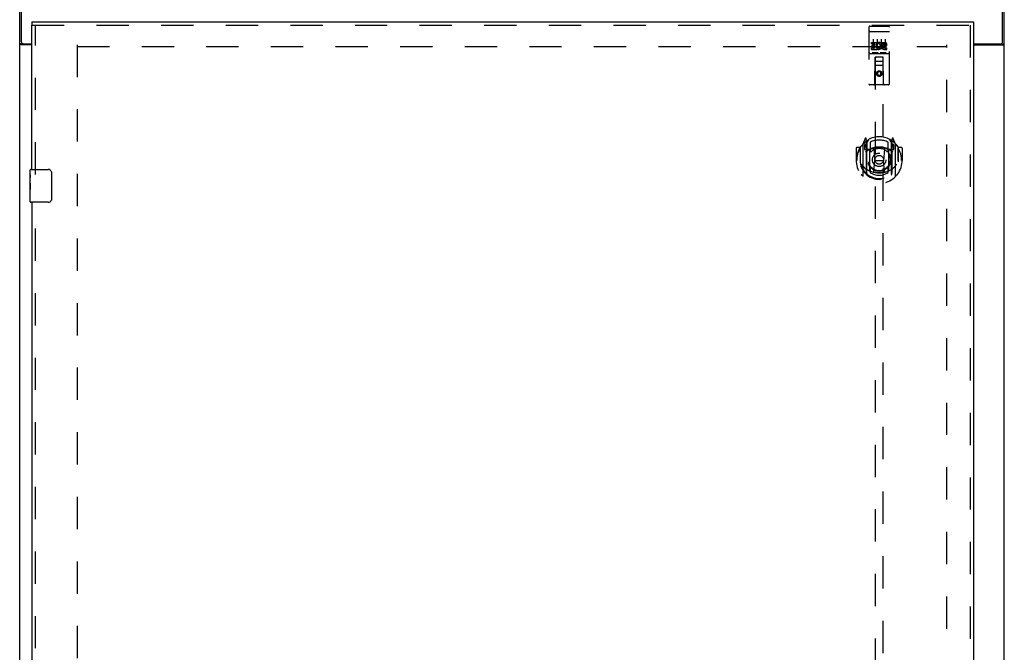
# Model space of a CAD drawing. Header units: inches. Extents: x 0 to 179, y 0 to 116.
# Tile 8 of 18: x 55 to 85, y 58 to 77. Entities that reach past the tile are written whole.
import ezdxf

# ---------------------------------------------------------------- set-up
doc = ezdxf.new("R2010")
doc.units = ezdxf.units.IN
doc.header["$LTSCALE"] = 9.842105
doc.header["$MEASUREMENT"] = 0
doc.linetypes.add('HIDDEN', pattern=[0.2, 0.1, -0.1])
doc.layers.get('0').update_dxf_attribs({"linetype": 'CONTINUOUS'})
doc.layers.add('DEFAULT_2', color=8, linetype='HIDDEN')
doc.layers.add('DOOR_ASSEMBLY', color=7, linetype='CONTINUOUS')

msp = doc.modelspace()

# ---------------------------------------------------------------- linework, layer by layer
at = {"color": 3, "linetype": 'Continuous'}
for p, q in [((54.786, 76.454), (54.786, 79.811)), ((84.682, 76.454), (84.682, 79.811)), ((54.734, 7.915), (54.734, 79.707)), ((84.734, 7.915), (84.734, 79.707)), ((55.109, 76.363), (54.775, 76.363)), ((54.846, 76.394), (55.109, 76.394)), ((83.797, 76.394), (84.622, 76.394)), ((83.797, 76.363), (84.694, 76.363))]:
    msp.add_line(p, q, dxfattribs=at)
at = {"color": 7, "linetype": 'Continuous'}
for p, q in [((54.838, 76.393), (54.734, 76.393)), ((54.838, 76.393), (54.838, 76.395)), ((84.63, 76.395), (84.63, 76.393)), ((84.63, 76.393), (84.734, 76.393))]:
    msp.add_line(p, q, dxfattribs=at)
at = {"color": 3, "linetype": 'Continuous'}
for points in [[(54.754, 76.375), (54.751, 76.376), (54.749, 76.378), (54.746, 76.379), (54.744, 76.381), (54.741, 76.382), (54.739, 76.384), (54.738, 76.386), (54.736, 76.388), (54.735, 76.389), (54.735, 76.391), (54.734, 76.392), (54.734, 76.393)], [(54.775, 76.363), (54.773, 76.364), (54.771, 76.366), (54.769, 76.367), (54.766, 76.369), (54.763, 76.37), (54.76, 76.372), (54.754, 76.375)], [(84.694, 76.363), (84.695, 76.364), (84.698, 76.366), (84.7, 76.367), (84.703, 76.369), (84.705, 76.37), (84.708, 76.372)], [(84.708, 76.372), (84.714, 76.375), (84.717, 76.376), (84.72, 76.378), (84.723, 76.379), (84.725, 76.381), (84.727, 76.382), (84.73, 76.384), (84.731, 76.386), (84.732, 76.388), (84.733, 76.389), (84.734, 76.391), (84.734, 76.392), (84.734, 76.393)]]:
    msp.add_lwpolyline(points, dxfattribs=at)
at = {"color": 7, "linetype": 'Continuous'}
for points in [[(54.848, 76.38), (54.845, 76.383), (54.844, 76.384), (54.842, 76.385), (54.841, 76.387), (54.84, 76.388), (54.839, 76.389), (54.839, 76.391), (54.838, 76.392), (54.838, 76.393)], [(54.857, 76.363), (54.857, 76.364), (54.857, 76.365), (54.857, 76.367), (54.857, 76.368), (54.857, 76.37), (54.856, 76.372), (54.855, 76.373), (54.854, 76.375), (54.853, 76.376), (54.851, 76.377), (54.85, 76.379), (54.848, 76.38)], [(84.612, 76.363), (84.612, 76.364), (84.612, 76.365), (84.612, 76.367), (84.612, 76.368), (84.612, 76.37), (84.613, 76.372), (84.614, 76.373), (84.615, 76.375), (84.616, 76.376), (84.618, 76.377), (84.619, 76.379), (84.62, 76.38), (84.623, 76.383)], [(84.623, 76.383), (84.625, 76.384), (84.626, 76.385), (84.628, 76.387), (84.629, 76.388), (84.629, 76.389), (84.63, 76.391), (84.63, 76.392), (84.63, 76.393)]]:
    msp.add_lwpolyline(points, dxfattribs=at)
at = {"color": 3, "linetype": 'Continuous'}
for centre, start, end in [((54.846, 76.454), 180, 270), ((84.622, 76.454), 270, 360)]:
    msp.add_arc(centre, 0.06, start, end, dxfattribs=at)
at = {"layer": 'DEFAULT_2', "color": 8, "linetype": 'HIDDEN'}
for p, q in [((56.484, 76.363), (56.484, 15.259)), ((56.484, 76.311), (82.984, 76.311)), ((82.984, 15.259), (82.984, 76.363))]:
    msp.add_line(p, q, dxfattribs=at)
at = {"layer": 'DOOR_ASSEMBLY', "color": 7, "linetype": 'Continuous'}
for p, q in [((55.109, 77.061), (55.109, 76.957)), ((83.797, 77.061), (83.797, 76.957)), ((55.049, 72.4), (55.049, 72.546)), ((55.049, 72.142), (55.049, 72.399)), ((55.055, 72.344), (55.049, 72.344)), ((55.056, 72.176), (55.056, 72.312)), ((55.064, 72.561), (55.604, 72.561)), ((55.704, 72.461), (55.704, 71.661)), ((55.049, 72.176), (55.056, 72.176)), ((55.049, 71.576), (55.049, 72.14)), ((55.051, 72.113), (55.049, 72.113)), ((55.049, 71.981), (55.055, 71.981)), ((55.049, 71.945), (55.056, 71.945)), ((55.049, 71.882), (55.056, 71.882)), ((55.049, 71.715), (55.056, 71.715)), ((55.056, 71.715), (55.056, 71.945)), ((55.604, 71.561), (55.064, 71.561))]:
    msp.add_line(p, q, dxfattribs=at)
at = {"layer": 'DOOR_ASSEMBLY', "color": 3, "linetype": 'Continuous'}
for p, q in [((55.109, 77.061), (83.797, 77.061)), ((55.109, 72.561), (55.109, 76.957)), ((83.797, 76.957), (83.797, 14.665)), ((55.109, 71.561), (55.109, 46.311))]:
    msp.add_line(p, q, dxfattribs=at)
at = {"layer": 'DOOR_ASSEMBLY', "color": 8, "linetype": 'HIDDEN'}
for p, q in [((55.109, 76.957), (83.797, 76.957)), ((55.213, 72.406), (55.213, 76.957)), ((80.609, 76.898), (80.609, 75.173)), ((80.639, 76.928), (81.204, 76.928)), ((81.234, 75.173), (81.234, 76.898)), ((83.693, 76.957), (83.693, 14.665)), ((80.627, 76.77), (80.626, 76.77)), ((80.628, 76.77), (80.627, 76.77)), ((80.629, 76.77), (80.628, 76.77)), ((80.629, 76.77), (80.629, 76.77)), ((80.63, 76.77), (80.629, 76.77)), ((80.631, 76.77), (80.63, 76.77)), ((80.632, 76.77), (80.631, 76.77)), ((80.633, 76.77), (80.632, 76.77)), ((80.634, 76.77), (80.633, 76.77)), ((80.634, 76.77), (80.634, 76.77)), ((80.635, 76.77), (80.634, 76.77)), ((80.636, 76.77), (80.635, 76.77)), ((80.637, 76.77), (80.636, 76.77)), ((80.638, 76.77), (80.637, 76.77)), ((80.639, 76.77), (80.638, 76.77)), ((80.639, 76.77), (80.639, 76.77)), ((80.639, 76.77), (81.205, 76.77)), ((80.734, 76.537), (80.734, 76.231)), ((80.859, 76.537), (80.859, 76.231)), ((80.984, 76.537), (80.984, 76.231)), ((81.109, 76.537), (81.109, 76.231)), ((81.205, 76.77), (81.206, 76.77)), ((81.206, 76.77), (81.206, 76.77)), ((81.206, 76.77), (81.207, 76.77)), ((81.207, 76.77), (81.208, 76.77)), ((81.208, 76.77), (81.209, 76.77)), ((81.209, 76.77), (81.21, 76.77)), ((81.21, 76.77), (81.211, 76.77)), ((81.211, 76.77), (81.211, 76.77)), ((81.211, 76.77), (81.212, 76.77)), ((81.212, 76.77), (81.213, 76.77)), ((81.213, 76.77), (81.214, 76.77)), ((81.214, 76.77), (81.215, 76.77)), ((81.215, 76.77), (81.215, 76.77)), ((81.215, 76.77), (81.216, 76.77)), ((81.216, 76.77), (81.217, 76.77)), ((81.217, 76.77), (81.218, 76.769)), ((80.69, 76.393), (80.69, 76.435)), ((80.69, 76.435), (80.846, 76.435)), ((80.69, 76.393), (80.804, 76.393)), ((80.69, 76.222), (80.69, 76.265)), ((80.69, 76.265), (80.804, 76.265)), ((80.69, 76.222), (80.846, 76.222)), ((80.711, 76.308), (80.711, 76.351)), ((80.711, 76.351), (80.804, 76.351)), ((80.711, 76.308), (80.804, 76.308)), ((80.804, 76.351), (80.804, 76.393)), ((80.804, 76.265), (80.804, 76.308)), ((80.846, 76.258), (80.846, 76.435)), ((80.846, 76.258), (80.859, 76.276)), ((80.846, 76.222), (80.846, 76.235)), ((80.85, 76.233), (80.846, 76.235)), ((80.871, 76.387), (80.854, 76.426)), ((81.002, 76.393), (81.002, 76.435)), ((81.002, 76.435), (81.095, 76.435)), ((81.002, 76.393), (81.095, 76.393)), ((81.062, 76.308), (81.109, 76.308)), ((81.066, 76.349), (81.095, 76.349)), ((81.066, 76.265), (81.159, 76.265)), ((81.066, 76.222), (81.159, 76.222)), ((81.159, 76.222), (81.159, 76.265)), ((80.639, 76.1), (81.204, 76.1)), ((80.883, 76.116), (80.711, 76.116)), ((80.792, 75.173), (80.795, 75.983)), ((80.797, 75.983), (80.795, 75.983)), ((80.797, 75.983), (80.797, 47.981)), ((81.047, 75.983), (80.797, 75.983)), ((81.133, 76.116), (80.961, 76.116)), ((81.047, 47.981), (81.047, 75.983)), ((81.048, 75.983), (81.047, 75.983)), ((81.052, 75.173), (81.048, 75.983)), ((81.049, 75.733), (80.794, 75.733)), ((80.837, 75.858), (81.007, 75.858)), ((80.922, 75.555), (80.859, 75.519)), ((80.859, 75.519), (80.859, 75.447)), ((80.859, 75.519), (80.869, 75.513)), ((80.859, 75.447), (80.869, 75.453)), ((80.859, 75.447), (80.922, 75.411)), ((80.922, 75.544), (80.869, 75.513)), ((80.869, 75.513), (80.869, 75.453)), ((80.869, 75.453), (80.922, 75.422)), ((80.922, 75.555), (80.922, 75.544)), ((80.984, 75.519), (80.922, 75.555)), ((80.974, 75.513), (80.922, 75.544)), ((80.922, 75.422), (80.974, 75.453)), ((80.922, 75.411), (80.984, 75.447)), ((80.922, 75.411), (80.922, 75.422)), ((80.984, 75.519), (80.974, 75.513)), ((80.974, 75.453), (80.974, 75.513)), ((80.984, 75.447), (80.974, 75.453)), ((80.984, 75.447), (80.984, 75.519)), ((81.204, 75.143), (80.639, 75.143)), ((80.496, 73.509), (80.426, 73.334)), ((80.539, 73.426), (80.525, 73.506)), ((81.319, 73.506), (81.304, 73.426)), ((81.417, 73.334), (81.347, 73.509)), ((80.222, 73.212), (80.222, 72.839)), ((80.339, 73.227), (80.237, 73.227)), ((80.339, 73.227), (80.339, 72.839)), ((80.347, 73.212), (80.339, 73.227)), ((80.347, 73.25), (80.347, 72.793)), ((80.422, 73.323), (80.422, 72.356)), ((80.479, 73.318), (80.479, 73.168)), ((80.547, 73.318), (80.479, 73.318)), ((80.488, 73.311), (80.517, 73.265)), ((80.519, 73.429), (80.518, 73.429)), ((80.518, 73.429), (80.518, 73.429)), ((80.518, 73.429), (80.518, 73.429)), ((80.539, 72.409), (80.539, 73.426)), ((80.547, 73.378), (80.617, 73.487)), ((80.547, 72.434), (80.547, 73.437)), ((80.549, 73.413), (80.549, 73.205)), ((80.647, 73.391), (80.647, 73.138)), ((81.197, 73.138), (81.197, 73.391)), ((81.227, 73.487), (81.297, 73.378)), ((81.294, 73.205), (81.294, 73.413)), ((81.297, 72.434), (81.297, 73.437)), ((81.364, 73.318), (81.297, 73.318)), ((81.304, 73.426), (81.304, 72.409)), ((81.326, 73.429), (81.321, 73.432)), ((81.327, 73.265), (81.356, 73.311)), ((81.364, 73.168), (81.364, 73.318)), ((81.422, 72.356), (81.422, 73.323)), ((81.504, 73.227), (81.496, 73.212)), ((81.497, 73.25), (81.497, 72.793)), ((81.504, 72.839), (81.504, 73.227)), ((81.607, 73.227), (81.504, 73.227)), ((81.622, 73.212), (81.622, 72.839)), ((80.479, 73.168), (80.539, 73.168)), ((80.639, 73.167), (80.567, 73.167)), ((80.569, 73.185), (80.635, 73.185)), ((80.639, 72.526), (80.639, 73.157)), ((80.759, 73.183), (80.789, 72.839)), ((81.085, 73.183), (81.054, 72.839)), ((81.277, 73.167), (81.204, 73.167)), ((81.204, 73.157), (81.204, 72.526)), ((81.209, 73.185), (81.274, 73.185)), ((81.304, 73.168), (81.364, 73.168)), ((80.222, 72.839), (80.237, 72.839)), ((80.339, 72.839), (80.354, 72.839)), ((80.347, 72.793), (80.347, 72.79)), ((80.759, 72.5), (80.789, 72.839)), ((80.789, 72.839), (81.054, 72.839)), ((81.085, 72.5), (81.054, 72.839)), ((81.504, 72.839), (81.489, 72.839)), ((81.497, 72.793), (81.497, 72.79)), ((81.607, 72.839), (81.622, 72.839)), ((80.647, 72.577), (80.647, 72.474)), ((81.197, 72.474), (81.197, 72.577)), ((55.213, 46.156), (55.213, 71.716))]:
    msp.add_line(p, q, dxfattribs=at)
for points in [[(80.625, 76.769), (80.625, 76.769), (80.624, 76.769), (80.624, 76.769), (80.624, 76.769), (80.623, 76.769), (80.623, 76.769), (80.623, 76.769), (80.622, 76.769), (80.622, 76.769), (80.622, 76.769), (80.621, 76.769), (80.621, 76.769), (80.621, 76.769), (80.62, 76.769), (80.62, 76.768), (80.62, 76.768), (80.619, 76.768), (80.619, 76.768), (80.619, 76.768), (80.618, 76.768), (80.618, 76.768), (80.618, 76.768), (80.618, 76.768), (80.617, 76.768), (80.617, 76.768), (80.617, 76.768), (80.616, 76.768), (80.616, 76.768), (80.616, 76.767), (80.616, 76.767), (80.615, 76.767), (80.615, 76.767), (80.615, 76.767), (80.615, 76.767), (80.614, 76.767), (80.614, 76.767), (80.614, 76.767), (80.614, 76.767), (80.614, 76.767), (80.613, 76.767), (80.613, 76.766), (80.613, 76.766), (80.613, 76.766), (80.613, 76.766), (80.612, 76.766), (80.612, 76.766), (80.612, 76.766), (80.612, 76.766), (80.612, 76.766), (80.612, 76.766), (80.611, 76.765), (80.611, 76.765), (80.611, 76.765), (80.611, 76.765), (80.611, 76.765), (80.611, 76.765), (80.611, 76.765), (80.61, 76.765), (80.61, 76.765), (80.61, 76.765), (80.61, 76.764), (80.61, 76.764), (80.61, 76.764), (80.61, 76.764), (80.61, 76.764), (80.61, 76.764), (80.61, 76.764), (80.61, 76.764), (80.61, 76.764), (80.61, 76.764), (80.609, 76.763), (80.609, 76.763), (80.609, 76.763), (80.609, 76.763), (80.609, 76.763), (80.609, 76.763), (80.609, 76.763)], [(80.626, 76.77), (80.626, 76.769), (80.625, 76.769)], [(81.218, 76.769), (81.219, 76.769), (81.219, 76.769), (81.219, 76.769), (81.22, 76.769), (81.22, 76.769), (81.22, 76.769), (81.221, 76.769), (81.221, 76.769), (81.221, 76.769), (81.222, 76.769), (81.222, 76.769), (81.222, 76.769), (81.223, 76.769), (81.223, 76.769), (81.223, 76.769), (81.224, 76.768), (81.224, 76.768), (81.224, 76.768), (81.225, 76.768), (81.225, 76.768), (81.225, 76.768), (81.226, 76.768), (81.226, 76.768), (81.226, 76.768), (81.226, 76.768), (81.227, 76.768), (81.227, 76.768), (81.227, 76.768), (81.228, 76.768), (81.228, 76.767), (81.228, 76.767), (81.228, 76.767), (81.229, 76.767), (81.229, 76.767), (81.229, 76.767), (81.229, 76.767), (81.23, 76.767), (81.23, 76.767), (81.23, 76.767), (81.23, 76.767), (81.23, 76.767), (81.231, 76.766), (81.231, 76.766), (81.231, 76.766), (81.231, 76.766), (81.231, 76.766), (81.232, 76.766), (81.232, 76.766), (81.232, 76.766), (81.232, 76.766), (81.232, 76.766), (81.232, 76.765), (81.233, 76.765), (81.233, 76.765), (81.233, 76.765), (81.233, 76.765), (81.233, 76.765), (81.233, 76.765), (81.233, 76.765), (81.233, 76.765), (81.234, 76.765), (81.234, 76.764), (81.234, 76.764), (81.234, 76.764), (81.234, 76.764), (81.234, 76.764), (81.234, 76.764), (81.234, 76.764), (81.234, 76.764), (81.234, 76.764), (81.234, 76.764), (81.234, 76.763), (81.234, 76.763), (81.234, 76.763), (81.234, 76.763), (81.234, 76.763), (81.234, 76.763), (81.234, 76.763)], [(80.711, 76.116), (80.711, 76.116), (80.711, 76.116), (80.71, 76.116), (80.71, 76.116), (80.71, 76.116), (80.71, 76.116), (80.71, 76.116), (80.709, 76.116), (80.709, 76.116), (80.709, 76.116), (80.709, 76.116), (80.709, 76.116), (80.708, 76.116), (80.708, 76.116), (80.708, 76.116), (80.708, 76.116), (80.708, 76.116), (80.708, 76.116), (80.707, 76.117), (80.707, 76.117), (80.707, 76.117), (80.707, 76.117), (80.707, 76.117), (80.707, 76.117), (80.707, 76.117), (80.707, 76.117), (80.706, 76.117), (80.706, 76.117), (80.706, 76.117), (80.706, 76.117), (80.706, 76.117), (80.706, 76.117), (80.706, 76.117), (80.706, 76.117), (80.705, 76.117), (80.705, 76.117), (80.705, 76.117), (80.705, 76.117), (80.705, 76.117), (80.705, 76.117), (80.705, 76.117), (80.705, 76.117), (80.705, 76.117), (80.705, 76.117), (80.704, 76.117), (80.704, 76.117)], [(80.889, 76.117), (80.889, 76.117), (80.889, 76.117), (80.889, 76.117), (80.889, 76.117), (80.889, 76.117), (80.889, 76.117), (80.889, 76.117), (80.889, 76.117), (80.889, 76.117), (80.888, 76.117), (80.888, 76.117), (80.888, 76.117), (80.888, 76.117), (80.888, 76.117), (80.888, 76.117), (80.888, 76.117), (80.888, 76.117), (80.887, 76.117), (80.887, 76.117), (80.887, 76.117), (80.887, 76.117), (80.887, 76.117), (80.887, 76.117), (80.887, 76.117), (80.887, 76.117), (80.886, 76.117), (80.886, 76.117), (80.886, 76.116), (80.886, 76.116), (80.886, 76.116), (80.886, 76.116), (80.885, 76.116), (80.885, 76.116), (80.885, 76.116), (80.885, 76.116), (80.885, 76.116), (80.885, 76.116), (80.884, 76.116), (80.884, 76.116), (80.884, 76.116), (80.884, 76.116), (80.884, 76.116), (80.883, 76.116), (80.883, 76.116), (80.883, 76.116)], [(80.961, 76.116), (80.961, 76.116), (80.961, 76.116), (80.96, 76.116), (80.96, 76.116), (80.96, 76.116), (80.96, 76.116), (80.96, 76.116), (80.959, 76.116), (80.959, 76.116), (80.959, 76.116), (80.959, 76.116), (80.959, 76.116), (80.958, 76.116), (80.958, 76.116), (80.958, 76.116), (80.958, 76.116), (80.958, 76.116), (80.958, 76.116), (80.957, 76.117), (80.957, 76.117), (80.957, 76.117), (80.957, 76.117), (80.957, 76.117), (80.957, 76.117), (80.957, 76.117), (80.957, 76.117), (80.956, 76.117), (80.956, 76.117), (80.956, 76.117), (80.956, 76.117), (80.956, 76.117), (80.956, 76.117), (80.956, 76.117), (80.956, 76.117), (80.955, 76.117), (80.955, 76.117), (80.955, 76.117), (80.955, 76.117), (80.955, 76.117), (80.955, 76.117), (80.955, 76.117), (80.955, 76.117), (80.955, 76.117), (80.955, 76.117), (80.954, 76.117), (80.954, 76.117)], [(81.139, 76.117), (81.139, 76.117), (81.139, 76.117), (81.139, 76.117), (81.139, 76.117), (81.139, 76.117), (81.139, 76.117), (81.139, 76.117), (81.139, 76.117), (81.139, 76.117), (81.138, 76.117), (81.138, 76.117), (81.138, 76.117), (81.138, 76.117), (81.138, 76.117), (81.138, 76.117), (81.138, 76.117), (81.138, 76.117), (81.137, 76.117), (81.137, 76.117), (81.137, 76.117), (81.137, 76.117), (81.137, 76.117), (81.137, 76.117), (81.137, 76.117), (81.137, 76.117), (81.136, 76.117), (81.136, 76.117), (81.136, 76.116), (81.136, 76.116), (81.136, 76.116), (81.136, 76.116), (81.135, 76.116), (81.135, 76.116), (81.135, 76.116), (81.135, 76.116), (81.135, 76.116), (81.135, 76.116), (81.134, 76.116), (81.134, 76.116), (81.134, 76.116), (81.134, 76.116), (81.134, 76.116), (81.133, 76.116), (81.133, 76.116), (81.133, 76.116)], [(80.376, 73.278), (80.377, 73.279), (80.378, 73.28), (80.379, 73.281), (80.379, 73.281), (80.38, 73.282), (80.381, 73.283), (80.381, 73.284), (80.382, 73.284), (80.383, 73.285), (80.384, 73.286), (80.385, 73.287), (80.385, 73.287), (80.386, 73.288), (80.387, 73.289), (80.388, 73.29), (80.388, 73.29), (80.389, 73.291), (80.39, 73.291), (80.391, 73.292), (80.392, 73.293), (80.393, 73.293), (80.394, 73.294), (80.394, 73.295), (80.395, 73.295), (80.396, 73.296), (80.397, 73.296), (80.398, 73.297), (80.399, 73.297), (80.4, 73.298), (80.401, 73.298), (80.402, 73.299), (80.402, 73.299), (80.403, 73.299), (80.404, 73.3)], [(81.439, 73.3), (81.44, 73.299), (81.441, 73.299), (81.442, 73.299), (81.443, 73.298), (81.444, 73.298), (81.445, 73.297), (81.446, 73.297), (81.447, 73.296), (81.448, 73.296), (81.449, 73.295), (81.449, 73.295), (81.45, 73.294), (81.451, 73.293), (81.452, 73.293), (81.453, 73.292), (81.454, 73.291), (81.454, 73.291), (81.455, 73.29), (81.456, 73.29), (81.457, 73.289), (81.458, 73.288), (81.458, 73.287), (81.459, 73.287), (81.46, 73.286), (81.461, 73.285), (81.462, 73.284), (81.462, 73.284), (81.463, 73.283), (81.464, 73.282), (81.464, 73.281), (81.465, 73.281), (81.466, 73.28), (81.467, 73.279), (81.467, 73.278)], [(80.389, 72.726), (80.392, 72.721), (80.396, 72.716), (80.398, 72.711), (80.401, 72.706), (80.404, 72.702), (80.407, 72.697), (80.41, 72.693), (80.412, 72.689), (80.415, 72.686), (80.417, 72.682), (80.42, 72.679), (80.422, 72.675), (80.424, 72.672), (80.427, 72.669), (80.429, 72.666), (80.431, 72.663), (80.433, 72.66), (80.435, 72.658), (80.438, 72.655), (80.44, 72.653), (80.442, 72.65), (80.444, 72.648), (80.446, 72.646), (80.447, 72.644), (80.449, 72.642), (80.451, 72.64), (80.453, 72.638), (80.455, 72.636), (80.456, 72.635), (80.458, 72.633), (80.46, 72.631), (80.461, 72.63), (80.463, 72.628), (80.464, 72.627), (80.466, 72.626), (80.468, 72.624)], [(81.376, 72.624), (81.378, 72.626), (81.379, 72.627), (81.381, 72.628), (81.382, 72.63), (81.384, 72.631), (81.386, 72.633), (81.387, 72.635), (81.389, 72.636), (81.391, 72.638), (81.393, 72.64), (81.394, 72.642), (81.396, 72.644), (81.398, 72.646), (81.4, 72.648), (81.402, 72.65), (81.404, 72.653), (81.406, 72.655), (81.408, 72.658), (81.41, 72.66), (81.413, 72.663), (81.415, 72.666), (81.417, 72.669), (81.419, 72.672), (81.422, 72.675), (81.424, 72.679), (81.427, 72.682), (81.429, 72.686), (81.432, 72.689), (81.434, 72.693), (81.437, 72.697), (81.44, 72.702), (81.442, 72.706), (81.445, 72.711), (81.448, 72.716), (81.451, 72.721), (81.454, 72.726)], [(80.404, 72.379), (80.403, 72.379), (80.402, 72.379), (80.402, 72.38), (80.401, 72.38), (80.4, 72.381), (80.399, 72.381), (80.398, 72.382), (80.397, 72.382), (80.396, 72.383), (80.395, 72.383), (80.394, 72.384), (80.394, 72.385), (80.393, 72.385), (80.392, 72.386), (80.391, 72.386), (80.39, 72.387), (80.389, 72.388), (80.388, 72.388), (80.388, 72.389), (80.387, 72.39), (80.386, 72.39), (80.385, 72.391), (80.385, 72.392), (80.384, 72.393), (80.383, 72.393), (80.382, 72.394), (80.381, 72.395), (80.381, 72.396), (80.38, 72.396), (80.379, 72.397), (80.379, 72.398), (80.378, 72.399), (80.377, 72.4), (80.376, 72.4)], [(81.11, 72.482), (81.104, 72.481), (81.099, 72.48), (81.094, 72.478), (81.088, 72.477), (81.083, 72.475), (81.077, 72.474), (81.072, 72.473), (81.066, 72.472), (81.061, 72.471), (81.055, 72.47), (81.05, 72.469), (81.044, 72.468), (81.039, 72.467), (81.033, 72.466), (81.028, 72.465), (81.022, 72.464), (81.017, 72.463), (81.011, 72.462), (81.006, 72.462), (81, 72.461), (80.995, 72.461), (80.989, 72.46), (80.983, 72.459), (80.978, 72.459), (80.972, 72.459), (80.967, 72.458), (80.961, 72.458), (80.955, 72.458), (80.95, 72.457), (80.944, 72.457), (80.939, 72.457), (80.933, 72.457), (80.927, 72.457), (80.922, 72.457), (80.916, 72.457), (80.911, 72.457), (80.905, 72.457), (80.899, 72.457), (80.894, 72.457), (80.888, 72.458), (80.883, 72.458), (80.877, 72.458), (80.872, 72.459), (80.866, 72.459), (80.86, 72.459), (80.855, 72.46), (80.849, 72.461), (80.844, 72.461), (80.838, 72.462), (80.833, 72.462), (80.827, 72.463), (80.821, 72.464), (80.816, 72.465), (80.81, 72.466), (80.805, 72.467), (80.799, 72.468), (80.794, 72.469), (80.788, 72.47), (80.783, 72.471), (80.777, 72.472), (80.772, 72.473), (80.766, 72.474), (80.761, 72.475), (80.756, 72.477), (80.75, 72.478), (80.745, 72.48), (80.739, 72.481), (80.734, 72.482)], [(81.467, 72.4), (81.467, 72.4), (81.466, 72.399), (81.465, 72.398), (81.464, 72.397), (81.464, 72.396), (81.463, 72.396), (81.462, 72.395), (81.462, 72.394), (81.461, 72.393), (81.46, 72.393), (81.459, 72.392), (81.458, 72.391), (81.458, 72.39), (81.457, 72.39), (81.456, 72.389), (81.455, 72.388), (81.454, 72.388), (81.454, 72.387), (81.453, 72.386), (81.452, 72.386), (81.451, 72.385), (81.45, 72.385), (81.449, 72.384), (81.449, 72.383), (81.448, 72.383), (81.447, 72.382), (81.446, 72.382), (81.445, 72.381), (81.444, 72.381), (81.443, 72.38), (81.442, 72.38), (81.441, 72.379), (81.44, 72.379), (81.439, 72.379)]]:
    msp.add_lwpolyline(points, dxfattribs=at)
at = {"layer": 'DOOR_ASSEMBLY', "color": 7, "linetype": 'Continuous'}
for points in [[(55.049, 72.4), (55.05, 72.396), (55.05, 72.392), (55.05, 72.386), (55.051, 72.38), (55.052, 72.373), (55.053, 72.366), (55.054, 72.357), (55.055, 72.349)], [(55.055, 72.349), (55.055, 72.34), (55.056, 72.331), (55.056, 72.322), (55.056, 72.312)], [(55.698, 72.497), (55.7, 72.491), (55.701, 72.485), (55.703, 72.479), (55.704, 72.473), (55.704, 72.467), (55.704, 72.461)], [(55.049, 72.142), (55.05, 72.134), (55.05, 72.125), (55.051, 72.115)], [(55.051, 72.115), (55.052, 72.104), (55.053, 72.093), (55.054, 72.081), (55.054, 72.069), (55.055, 72.057), (55.056, 72.044), (55.056, 72.032), (55.056, 72.019), (55.056, 72.006), (55.056, 71.993), (55.055, 71.981), (55.055, 71.968), (55.054, 71.956)], [(55.704, 71.661), (55.704, 71.654), (55.704, 71.648), (55.703, 71.642), (55.701, 71.636), (55.7, 71.63), (55.698, 71.625)]]:
    msp.add_lwpolyline(points, dxfattribs=at)
at = {"layer": 'DOOR_ASSEMBLY', "color": 8, "linetype": 'HIDDEN'}
for centre, radius in [((80.922, 75.483), 0.085), ((80.922, 75.483), 0.0845), ((80.922, 72.857), 0.35), ((80.922, 72.857), 0.335), ((80.922, 72.857), 0.205), ((80.922, 72.857), 0.133)]:
    msp.add_circle(centre, radius, dxfattribs=at)
for centre, radius, start, end in [((80.639, 76.898), 0.03, 90, 180), ((81.204, 76.898), 0.03, 0, 90), ((80.896, 76.329), 0.107, 244.2636, 113.4027), ((80.896, 76.329), 0.0639, 234.8895, 113.4026), ((81.066, 76.286), 0.0635, 90, 270), ((81.066, 76.287), 0.0219, 100.307, 270), ((81.095, 76.371), 0.0644, 282.2995, 90.0775), ((81.095, 76.371), 0.0219, 269.9011, 90), ((80.639, 76.07), 0.03, 90, 180), ((80.837, 75.943), 0.04, 90, 180), ((81.007, 75.943), 0.04, 0, 90), ((81.204, 76.07), 0.03, 0, 90), ((80.837, 75.898), 0.04, 180, 270), ((81.007, 75.898), 0.04, 270, 360), ((80.639, 75.173), 0.03, 180, 270), ((80.762, 75.173), 0.03, 270, 360), ((81.082, 75.173), 0.03, 180, 270), ((81.204, 75.173), 0.03, 270, 360), ((80.922, 72.857), 0.7, 35.2961, 144.7039), ((80.51, 73.504), 0.015, 10, 158.1959), ((81.333, 73.504), 0.015, 21.8041, 170), ((80.922, 72.839), 0.7, 125.5126, 54.4874), ((80.237, 73.212), 0.015, 90, 180), ((80.922, 72.839), 0.685, 146.9885, 180), ((80.367, 73.25), 0.02, 144.7039, 180), ((80.437, 73.323), 0.015, 135.0748, 180), ((80.492, 73.313), 0.005, 90, 212.6792), ((80.922, 72.527), 0.7, 53.2319, 126.7681), ((80.527, 73.393), 0.02, 0, 125.5126), ((80.359, 73.163), 0.188, 0, 32.6792), ((80.529, 73.413), 0.02, 0, 125.2543), ((80.567, 73.437), 0.02, 121.4688, 179.9992), ((80.569, 73.205), 0.02, 180, 270), ((80.922, 72.545), 0.7, 66.536, 113.464), ((80.922, 72.857), 0.6, 62.7204, 117.2796), ((80.739, 73.182), 0.02, 5.0796, 105.6131), ((81.105, 73.182), 0.02, 74.3869, 174.9204), ((81.274, 73.205), 0.02, 270, 360), ((81.277, 73.437), 0.02, 0, 58.5295), ((81.314, 73.413), 0.02, 54.7457, 180), ((81.317, 73.393), 0.02, 54.4874, 180), ((81.485, 73.163), 0.188, 147.3208, 180), ((81.352, 73.313), 0.005, 327.3208, 90), ((81.407, 73.323), 0.015, 0, 44.9252), ((81.477, 73.25), 0.02, 0, 35.2961), ((80.922, 72.839), 0.685, 0, 33.0115), ((81.607, 73.212), 0.015, 0, 90), ((80.567, 73.187), 0.02, 180, 270), ((80.635, 73.205), 0.02, 270, 293.464), ((80.654, 73.157), 0.015, 112.9863, 180), ((80.677, 73.138), 0.03, 180, 311.1261), ((80.922, 72.857), 0.343, 48.8739, 131.1261), ((81.167, 73.138), 0.03, 228.8739, 360), ((81.189, 73.157), 0.015, 0, 67.0137), ((81.209, 73.205), 0.02, 246.536, 270), ((81.277, 73.187), 0.02, 270, 360), ((80.922, 72.842), 0.583, 180.2464, 359.7536), ((80.367, 72.793), 0.02, 180, 187.6622), ((80.922, 72.867), 0.58, 187.6622, 352.3378), ((80.922, 73.157), 0.7, 229.529, 310.471), ((80.677, 72.577), 0.03, 48.8739, 180), ((81.167, 72.577), 0.03, 0, 131.1261), ((81.477, 72.793), 0.02, 352.3378, 360), ((80.437, 72.356), 0.015, 180, 224.9252), ((80.554, 72.409), 0.015, 180, 229.6413), ((80.567, 72.434), 0.02, 180, 230.6594), ((80.654, 72.526), 0.015, 180, 247.0137), ((80.922, 72.867), 0.48, 235.0461, 304.9539), ((80.922, 72.857), 0.343, 228.8739, 311.1261), ((80.739, 72.502), 0.02, 254.4248, 354.9204), ((81.104, 72.502), 0.02, 185.0796, 285.5752), ((81.189, 72.526), 0.015, 292.9863, 360), ((81.277, 72.434), 0.02, 309.3378, 359.9984), ((81.289, 72.409), 0.015, 310.3587, 360), ((81.407, 72.356), 0.015, 315.0748, 360)]:
    msp.add_arc(centre, radius, start, end, dxfattribs=at)
at = {"layer": 'DOOR_ASSEMBLY', "color": 7, "linetype": 'Continuous'}
for centre, radius, start, end in [((55.064, 72.546), 0.015, 90, 180), ((55.604, 72.461), 0.1, 21.1999, 90), ((55.064, 71.576), 0.015, 180, 270), ((55.604, 71.661), 0.1, 270, 338.7946)]:
    msp.add_arc(centre, radius, start, end, dxfattribs=at)
msp.add_ellipse((55.312, 71.977), major_axis=(0.263, 0), ratio=0.432808, start_param=3.141593, end_param=3.321581, dxfattribs=at)

doc.saveas('drawing.dxf')
